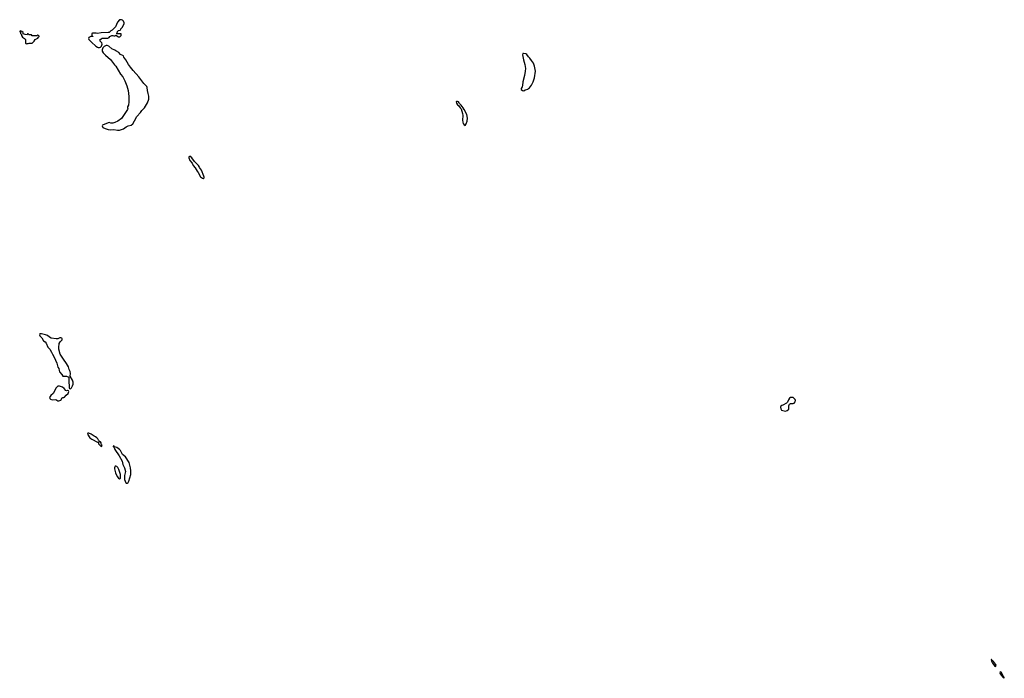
# Model space of a CAD drawing. Header units: inches. Extents: x 1889655 to 2052254, y 217972 to 431650.
# Tile 38 of 49: x 1942074 to 1962534, y 366257 to 379938. Entities that reach past the tile are written whole.
import ezdxf

# ---------------------------------------------------------------- set-up
doc = ezdxf.new("R2010")
doc.units = ezdxf.units.IN
doc.header["$MEASUREMENT"] = 0
for name, color, linetype in [('B9347', 7, 'Continuous'), ('B9357', 7, 'Continuous'), ('B9366', 7, 'Continuous')]:
    doc.layers.add(name, color=color, linetype=linetype)

msp = doc.modelspace()

# ---------------------------------------------------------------- linework, layer by layer
at = {"layer": 'B9347', "color": 6, "elevation": 200}
for points in [[(1944190, 379938), (1944150, 379938), (1944106, 379890), (1944062, 379790), (1943997, 379723), (1943970, 379708), (1943930, 379675), (1943910, 379669), (1943770, 379662), (1943690, 379649), (1943665, 379655), (1943610, 379658), (1943590, 379658), (1943574, 379650), (1943574, 379610), (1943578, 379598), (1943593, 379593), (1943593, 379587), (1943550, 379588), (1943512, 379568), (1943505, 379550), (1943511, 379530), (1943565, 379470), (1943654, 379390), (1943688, 379368), (1943703, 379363), (1943730, 379361), (1943750, 379368), (1943773, 379390), (1943789, 379430), (1943778, 379458), (1943748, 379490), (1943748, 379532), (1943767, 379533), (1943790, 379552), (1943907, 379553), (1943935, 379565), (1943946, 379590), (1943989, 379611), (1944010, 379612), (1944030, 379602), (1944050, 379602), (1944070, 379614), (1944130, 379582), (1944156, 379584), (1944186, 379610), (1944182, 379642), (1944170, 379646), (1944090, 379646), (1944086, 379650), (1944102, 379658), (1944108, 379690), (1944129, 379711), (1944162, 379718), (1944166, 379730), (1944178, 379742), (1944178, 379750), (1944203, 379777), (1944242, 379850), (1944242, 379870), (1944229, 379909), (1944210, 379928)], [(1942090, 379706), (1942078, 379702), (1942074, 379690), (1942093, 379673), (1942094, 379650), (1942114, 379630), (1942114, 379610), (1942130, 379574), (1942174, 379550), (1942194, 379530), (1942194, 379450), (1942210, 379434), (1942230, 379442), (1942250, 379442), (1942270, 379452), (1942330, 379452), (1942350, 379462), (1942378, 379490), (1942396, 379524), (1942450, 379554), (1942463, 379577), (1942478, 379590), (1942476, 379596), (1942466, 379610), (1942450, 379618), (1942430, 379606), (1942330, 379606), (1942322, 379622), (1942310, 379626), (1942270, 379626), (1942250, 379646), (1942238, 379642), (1942230, 379626), (1942188, 379628), (1942147, 379647), (1942146, 379670), (1942116, 379696)], [(1943890, 379405), (1943870, 379405), (1943830, 379381), (1943805, 379355), (1943788, 379312), (1943787, 379287), (1943810, 379250), (1943858, 379198), (1943958, 379110), (1944042, 379002), (1944073, 378970), (1944168, 378810), (1944215, 378750), (1944257, 378670), (1944303, 378563), (1944328, 378470), (1944341, 378341), (1944345, 378230), (1944334, 378166), (1944312, 378130), (1944312, 378110), (1944319, 378090), (1944311, 378070), (1944190, 377886), (1944110, 377830), (1944050, 377801), (1944008, 377792), (1943970, 377792), (1943930, 377801), (1943910, 377796), (1943796, 377750), (1943787, 377730), (1943802, 377702), (1943816, 377690), (1943869, 377669), (1943910, 377658), (1943970, 377649), (1944030, 377659), (1944106, 377646), (1944150, 377645), (1944230, 377671), (1944290, 377710), (1944329, 377730), (1944390, 377747), (1944422, 377778), (1944462, 377838), (1944509, 377930), (1944585, 378010), (1944614, 378050), (1944669, 378110), (1944729, 378211), (1944757, 378290), (1944755, 378350), (1944747, 378407), (1944730, 378470), (1944725, 378530), (1944718, 378550), (1944653, 378613), (1944553, 378753), (1944430, 378883), (1944376, 378950), (1944333, 379010), (1944282, 379102), (1944240, 379160), (1944228, 379188), (1944170, 379218), (1944134, 379254), (1944085, 379285), (1944070, 379289), (1944050, 379304), (1943990, 379334), (1943926, 379386)], [(1945610, 377102), (1945601, 377099), (1945592, 377090), (1945591, 377070), (1945610, 377012), (1945657, 376957), (1945681, 376910), (1945720, 376860), (1945759, 376790), (1945783, 376763), (1945830, 376672), (1945870, 376645), (1945890, 376642), (1945907, 376653), (1945908, 376670), (1945902, 376690), (1945849, 376810), (1945809, 376870), (1945802, 376890), (1945789, 376910), (1945709, 376989), (1945650, 377069)], [(1942504, 373416), (1942492, 373410), (1942487, 373390), (1942495, 373370), (1942510, 373351), (1942536, 373330), (1942571, 373270), (1942603, 373243), (1942621, 373221), (1942658, 373138), (1942697, 373097), (1942734, 373034), (1942753, 372990), (1942788, 372928), (1942843, 372803), (1942870, 372722), (1942886, 372690), (1942891, 372650), (1942901, 372621), (1942951, 372571), (1942970, 372534), (1943050, 372532), (1943093, 372513), (1943098, 372498), (1943098, 372390), (1943105, 372350), (1943102, 372290), (1943110, 372274), (1943130, 372272), (1943150, 372292), (1943170, 372332), (1943185, 372370), (1943186, 372406), (1943170, 372448), (1943126, 372530), (1943129, 372590), (1943121, 372630), (1943104, 372670), (1943089, 372730), (1943050, 372797), (1942984, 372884), (1942916, 372990), (1942887, 373093), (1942885, 373130), (1942893, 373210), (1942915, 373245), (1942950, 373278), (1942957, 373290), (1942959, 373310), (1942950, 373322), (1942930, 373329), (1942910, 373329), (1942868, 373312), (1942830, 373306), (1942730, 373322), (1942690, 373344), (1942650, 373375), (1942613, 373393), (1942530, 373415)], [(1942870, 372325), (1942832, 372288), (1942770, 372174), (1942721, 372130), (1942706, 372110), (1942696, 372090), (1942697, 372077), (1942698, 372070), (1942717, 372057), (1942750, 372044), (1942826, 372046), (1942870, 372022), (1942890, 372018), (1942910, 372025), (1942930, 372034), (1942956, 372084), (1942969, 372091), (1942990, 372091), (1943003, 372097), (1943041, 372139), (1943079, 372170), (1943095, 372215), (1943088, 372228), (1943076, 372236), (1943064, 372236), (1943050, 372229), (1943030, 372238), (1942997, 372277), (1942963, 372303), (1942903, 372323)], [(1943510, 371348), (1943490, 371346), (1943482, 371330), (1943532, 371250), (1943570, 371222), (1943690, 371162), (1943714, 371154), (1943714, 371130), (1943770, 371074), (1943782, 371078), (1943786, 371090), (1943776, 371116), (1943766, 371130), (1943766, 371150), (1943750, 371166), (1943726, 371166), (1943726, 371190), (1943710, 371206), (1943698, 371230), (1943678, 371250), (1943650, 371274), (1943625, 371285), (1943558, 371330)], [(1944030, 371086), (1944018, 371082), (1944014, 371070), (1944034, 371054), (1944052, 371010), (1944140, 370880), (1944206, 370766), (1944215, 370695), (1944255, 370630), (1944271, 370550), (1944251, 370470), (1944253, 370387), (1944278, 370318), (1944290, 370311), (1944310, 370311), (1944330, 370326), (1944344, 370350), (1944383, 370490), (1944383, 370570), (1944377, 370630), (1944350, 370742), (1944270, 370857), (1944209, 370909), (1944170, 370989), (1944149, 371010), (1944090, 371054), (1944046, 371066)], [(1944070, 370666), (1944058, 370662), (1944045, 370630), (1944046, 370610), (1944068, 370528), (1944101, 370450), (1944130, 370412), (1944150, 370402), (1944167, 370413), (1944168, 370488), (1944158, 370530), (1944137, 370597), (1944114, 370634), (1944090, 370658)]]:
    msp.add_lwpolyline(points, close=True, dxfattribs=at)
at = {"layer": 'B9357', "color": 6, "elevation": 200}
for points in [[(1952541, 379239), (1952530, 379239), (1952526, 379234), (1952523, 379210), (1952543, 379103), (1952572, 379010), (1952586, 378926), (1952581, 378870), (1952564, 378776), (1952531, 378650), (1952521, 378570), (1952515, 378545), (1952494, 378510), (1952494, 378490), (1952524, 378464), (1952550, 378462), (1952578, 378482), (1952630, 378498), (1952650, 378511), (1952670, 378526), (1952710, 378575), (1952744, 378650), (1952770, 378731), (1952790, 378870), (1952775, 378970), (1952754, 379034), (1952707, 379087), (1952676, 379136), (1952646, 379166), (1952613, 379213), (1952590, 379228)], [(1951150, 378238), (1951145, 378230), (1951150, 378202), (1951170, 378172), (1951195, 378155), (1951225, 378110), (1951246, 378086), (1951278, 377990), (1951285, 377950), (1951276, 377850), (1951281, 377810), (1951290, 377782), (1951310, 377752), (1951330, 377742), (1951350, 377772), (1951373, 377830), (1951381, 377890), (1951369, 377969), (1951310, 378075), (1951286, 378106), (1951250, 378164), (1951216, 378196), (1951209, 378210), (1951190, 378229), (1951170, 378237)], [(1958130, 372093), (1958108, 372092), (1958090, 372089), (1958070, 372076), (1958050, 372044), (1958028, 371992), (1958011, 371969), (1957931, 371929), (1957910, 371925), (1957891, 371909), (1957887, 371890), (1957890, 371852), (1957904, 371830), (1957930, 371819), (1957990, 371807), (1958023, 371817), (1958054, 371846), (1958060, 371920), (1958069, 371951), (1958090, 371965), (1958150, 371966), (1958170, 371971), (1958190, 371998), (1958195, 372030), (1958189, 372050), (1958150, 372087)]]:
    msp.add_lwpolyline(points, close=True, dxfattribs=at)
at = {"layer": 'B9366', "color": 6, "elevation": 200}
for points in [[(1962270, 366651), (1962261, 366650), (1962267, 366613), (1962289, 366570), (1962330, 366519), (1962350, 366504), (1962360, 366510), (1962363, 366530), (1962352, 366550), (1962310, 366608), (1962297, 366617), (1962290, 366630), (1962277, 366637)], [(1962448, 366392), (1962439, 366370), (1962448, 366350), (1962504, 366284), (1962510, 366271), (1962526, 366266), (1962530, 366257), (1962534, 366266), (1962530, 366280), (1962524, 366284), (1962514, 366310), (1962490, 366351), (1962470, 366381)]]:
    msp.add_lwpolyline(points, close=True, dxfattribs=at)

doc.saveas('drawing.dxf')
